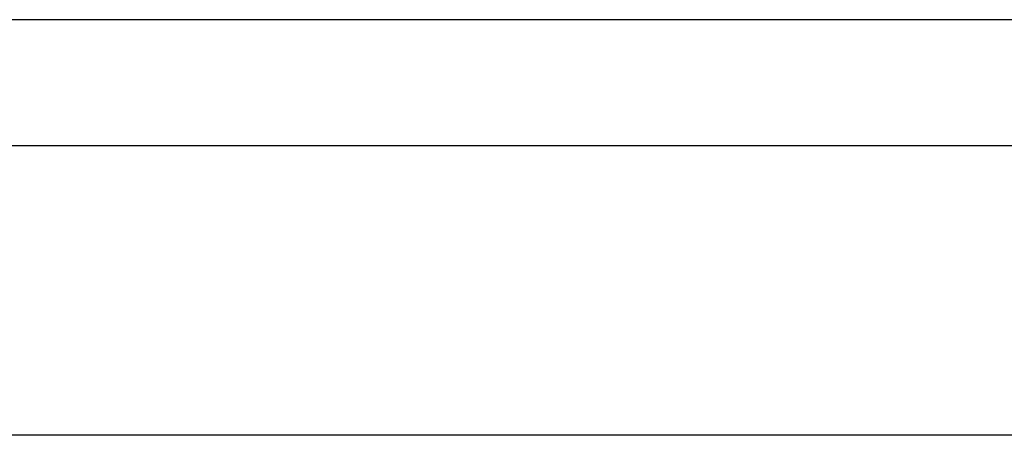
# Model space of a CAD drawing. Header units: metres. Extents: x 397.7 to 427.5, y 12.7 to 28.4.
# Tile 101 of 133: x 407.427 to 408.68, y 27.699 to 28.228. Entities that reach past the tile are written whole.
import ezdxf

# ---------------------------------------------------------------- set-up
doc = ezdxf.new("R2010")
doc.units = ezdxf.units.M
doc.layers.add('A-WALL-____-MCUT', color=7, linetype='Continuous', lineweight=25)
doc.layers.add('A-WALL-____-OTLN', color=7, linetype='Continuous', lineweight=25)

# ---------------------------------------------------------------- blocks, each defined once
blk = doc.blocks.new('Family - Evans P4-154228-07_ENLLUMENAT_P4')
at = {"layer": 'A-WALL-____-MCUT', "color": 253, "true_color": 0xaaaaaa}
for p, q in [((25.5877, 0.16), (0.0332, 0.16)), ((0, 0), (25.556, 0))]:
    blk.add_line(p, q, dxfattribs=at)
at = {"layer": 'A-WALL-____-OTLN', "color": 253, "true_color": 0xaaaaaa}
for p, q in [((25.5877, 0.16), (0.0332, 0.16)), ((0, 0), (25.556, 0))]:
    blk.add_line(p, q, dxfattribs=at)
at = {"layer": 'A-WALL-____-OTLN', "color": 253, "lineweight": 18, "true_color": 0xaaaaaa}
blk.add_line((0, 0), (25.556, 0), dxfattribs=at)
blk = doc.blocks.new('Family - Evans P4-154428-07_ENLLUMENAT_P4')
at = {"layer": 'A-WALL-____-MCUT', "color": 253, "true_color": 0xaaaaaa}
blk.add_line((2.84, 0.05), (0, 0.05), dxfattribs=at)
at = {"layer": 'A-WALL-____-OTLN', "color": 253, "true_color": 0xaaaaaa}
blk.add_line((2.84, 0.05), (0, 0.05), dxfattribs=at)
blk = doc.blocks.new('LONDR55-XX_ZZ-ARQ-CAA-M3D-Londres55_ifc-1-07_ENLLUMENAT_P4')
at = {"layer": 'A-WALL-____-OTLN', "color": 253, "lineweight": 18, "true_color": 0xaaaaaa, "rotation": 180}
blk.add_blockref('Family - Evans P4-154228-07_ENLLUMENAT_P4', (426.8464, 28.2282), dxfattribs=at)
at = {"layer": 'A-WALL-____-OTLN', "color": 253, "lineweight": 18, "true_color": 0xaaaaaa}
blk.add_blockref('Family - Evans P4-154428-07_ENLLUMENAT_P4', (406.047, 27.6495), dxfattribs=at)

msp = doc.modelspace()

# ---------------------------------------------------------------- block references
at = {"lineweight": 5}
msp.add_blockref('LONDR55-XX_ZZ-ARQ-CAA-M3D-Londres55_ifc-1-07_ENLLUMENAT_P4', (0, 0), dxfattribs=at)

doc.saveas('drawing.dxf')
